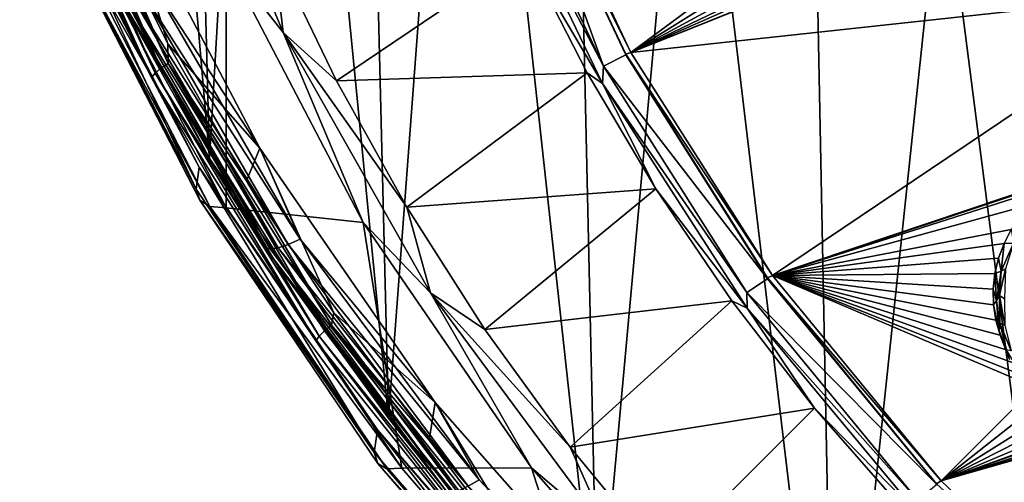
# Model space of a CAD drawing. Header units: metres. Extents: x -24 to 24, y -256 to 25.
# Tile 2 of 256: x -22 to -14, y -247 to -243. Entities that reach past the tile are written whole.
import ezdxf

# ---------------------------------------------------------------- set-up
doc = ezdxf.new("R2010")
doc.units = ezdxf.units.M
doc.layers.add('solid_DOMO_KURZ_SW0002', color=7, linetype='CONTINUOUS')

msp = doc.modelspace()

# ---------------------------------------------------------------- linework, layer by layer
at = {"layer": 'solid_DOMO_KURZ_SW0002'}
for points in [[(-21.710802, -233.309952, 174.484985), (-22.041159, -241.7052, 143.28273), (-20.788355, -244.084274, 144.032852)], [(-21.040903, -234.493408, 174.870972), (-21.710802, -233.309952, 174.484985), (-20.788355, -244.084274, 144.032852)], [(-20.299667, -235.637527, 175.245453), (-21.040903, -234.493408, 174.870972), (-20.788355, -244.084274, 144.032852)], [(-20.299667, -235.637527, 175.245453), (-20.788355, -244.084274, 144.032852), (-19.254427, -246.308563, 144.734161)], [(-19.48966, -236.738342, 175.60701), (-20.299667, -235.637527, 175.245453), (-19.254427, -246.308563, 144.734161)], [(-18.61351, -237.792328, 175.9543), (-19.48966, -236.738342, 175.60701), (-19.254427, -246.308563, 144.734161)], [(-18.61351, -237.792328, 175.9543), (-19.254427, -246.308563, 144.734161), (-17.460114, -248.347977, 145.377182)], [(-17.674232, -238.795853, 176.286011), (-18.61351, -237.792328, 175.9543), (-17.460114, -248.347977, 145.377182)], [(-16.675007, -239.745544, 176.600845), (-17.674232, -238.795853, 176.286011), (-17.460114, -248.347977, 145.377182)], [(-16.675007, -239.745544, 176.600845), (-17.460114, -248.347977, 145.377182), (-15.429683, -250.174927, 145.953217)], [(-15.619177, -240.638245, 176.897598), (-16.675007, -239.745544, 176.600845), (-15.429683, -250.174927, 145.953217)], [(-20.155611, -243.004517, 138.724457), (-20.644339, -242.381042, 138.797974), (-21.129763, -240.648819, 137.981735)], [(-20.236425, -242.303055, 138.27475), (-20.155611, -243.004517, 138.724457), (-21.129763, -240.648819, 137.981735)], [(-14.510413, -241.470901, 177.175125), (-15.619177, -240.638245, 176.897598), (-15.429683, -250.174927, 145.953217)], [(-22.379602, -240.958466, 142.419601), (-21.253456, -243.35173, 143.174194), (-22.32785, -240.923004, 142.466446)], [(-22.32785, -240.923004, 142.466446), (-21.204308, -243.31073, 143.219299), (-22.262642, -240.888611, 142.492813)], [(-21.253456, -243.35173, 143.174194), (-21.204308, -243.31073, 143.219299), (-22.32785, -240.923004, 142.466446)], [(-22.262642, -240.888611, 142.492813), (-21.142382, -243.269363, 143.243469), (-21.746981, -241.891098, 142.821655)], [(-21.204308, -243.31073, 143.219299), (-21.142382, -243.269363, 143.243469), (-22.262642, -240.888611, 142.492813)], [(-22.379602, -240.958466, 142.419601), (-22.412823, -240.991531, 142.356888), (-21.285006, -243.388336, 143.112595)], [(-21.285006, -243.388336, 143.112595), (-22.412823, -240.991531, 142.356888), (-22.116184, -241.751083, 142.515381)], [(-22.379602, -240.958466, 142.419601), (-21.285006, -243.388336, 143.112595), (-21.253456, -243.35173, 143.174194)], [(-18.186003, -241.153656, 136.35112), (-17.412157, -243.291687, 137.024551), (-18.386814, -241.226364, 136.373352)], [(-17.17786, -243.174179, 136.987457), (-18.186058, -241.14566, 136.375977), (-18.13933, -241.136749, 136.345062)], [(-18.186058, -241.14566, 136.375977), (-17.222092, -243.18837, 137.020035), (-18.186003, -241.153656, 136.35112)], [(-17.17786, -243.174179, 136.987457), (-17.222092, -243.18837, 137.020035), (-18.186058, -241.14566, 136.375977)], [(-18.186003, -241.153656, 136.35112), (-17.221996, -243.196396, 136.995193), (-17.412157, -243.291687, 137.024551)], [(-17.222092, -243.18837, 137.020035), (-17.221996, -243.196396, 136.995193), (-18.186003, -241.153656, 136.35112)], [(-16.046526, -242.334656, 136.748337), (-17.17786, -243.174179, 136.987457), (-18.13933, -241.136749, 136.345062)], [(-18.408953, -241.386581, 136.435791), (-18.386814, -241.226364, 136.373352), (-17.412157, -243.291687, 137.024551)], [(-17.420708, -243.440323, 137.083328), (-18.0763, -242.321472, 136.765579), (-18.408953, -241.386581, 136.435791)], [(-17.420708, -243.440323, 137.083328), (-18.408953, -241.386581, 136.435791), (-17.412157, -243.291687, 137.024551)], [(-14.510413, -241.470901, 177.175125), (-15.429683, -250.174927, 145.953217), (-13.190593, -251.764709, 146.454483)], [(-13.352399, -242.240784, 177.432343), (-14.510413, -241.470901, 177.175125), (-13.190593, -251.764709, 146.454483)], [(-21.611082, -242.601791, 143.431152), (-20.788355, -244.084274, 144.032852), (-22.041159, -241.7052, 143.28273)], [(-21.145252, -243.100067, 143.202835), (-21.581947, -241.665634, 142.750565), (-21.746981, -241.891098, 142.821655)], [(-21.292643, -242.561005, 143.050537), (-21.581947, -241.665634, 142.750565), (-20.355154, -243.995239, 143.485092)], [(-21.145252, -243.100067, 143.202835), (-20.355154, -243.995239, 143.485092), (-21.581947, -241.665634, 142.750565)], [(-22.116184, -241.751083, 142.515381), (-22.137362, -241.935883, 141.761642), (-20.900171, -244.346252, 142.521622)], [(-20.874649, -244.156387, 143.273758), (-22.116184, -241.751083, 142.515381), (-20.900171, -244.346252, 142.521622)], [(-21.285006, -243.388336, 143.112595), (-22.116184, -241.751083, 142.515381), (-20.874649, -244.156387, 143.273758)], [(-22.137362, -241.935883, 141.761642), (-22.10667, -242.032059, 141.405624), (-20.870087, -244.441452, 142.165283)], [(-20.900171, -244.346252, 142.521622), (-22.137362, -241.935883, 141.761642), (-20.870087, -244.441452, 142.165283)], [(-21.142382, -243.269363, 143.243469), (-21.145252, -243.100067, 143.202835), (-21.746981, -241.891098, 142.821655)], [(-22.10667, -242.032059, 141.405624), (-22.015165, -242.095596, 141.050674), (-20.784264, -244.495667, 141.807404)], [(-20.870087, -244.441452, 142.165283), (-22.10667, -242.032059, 141.405624), (-20.784264, -244.495667, 141.807404)], [(-22.015165, -242.095596, 141.050674), (-21.865904, -242.124207, 140.711243), (-20.6455, -244.506897, 141.462509)], [(-20.784264, -244.495667, 141.807404), (-22.015165, -242.095596, 141.050674), (-20.6455, -244.506897, 141.462509)], [(-20.644339, -242.381042, 138.797974), (-20.6455, -244.506897, 141.462509), (-21.865904, -242.124207, 140.711243)], [(-20.236425, -242.303055, 138.27475), (-19.700556, -243.417618, 138.626175), (-20.155611, -243.004517, 138.724457)], [(-18.0763, -242.321472, 136.765579), (-19.700556, -243.417618, 138.626175), (-20.236425, -242.303055, 138.27475)], [(-20.644339, -242.381042, 138.797974), (-19.470131, -244.630966, 139.50737), (-20.6455, -244.506897, 141.462509)], [(-20.155611, -243.004517, 138.724457), (-19.470131, -244.630966, 139.50737), (-20.644339, -242.381042, 138.797974)], [(-18.0763, -242.321472, 136.765579), (-17.552082, -243.348251, 137.089325), (-19.700556, -243.417618, 138.626175)], [(-17.420708, -243.440323, 137.083328), (-17.552082, -243.348251, 137.089325), (-18.0763, -242.321472, 136.765579)], [(-16.046526, -242.334656, 136.748337), (-15.917099, -242.383514, 136.766602), (-17.17786, -243.174179, 136.987457)], [(-15.094161, -242.341705, 136.78215), (-12.349222, -242.649384, 137.017029), (-17.17786, -243.174179, 136.987457)], [(-15.230273, -242.390121, 136.791153), (-15.094161, -242.341705, 136.78215), (-17.17786, -243.174179, 136.987457)], [(-15.917099, -242.383514, 136.766602), (-15.7823, -242.416946, 136.780548), (-17.17786, -243.174179, 136.987457)], [(-15.504467, -242.435776, 136.794952), (-15.230273, -242.390121, 136.791153), (-17.17786, -243.174179, 136.987457)], [(-15.7823, -242.416946, 136.780548), (-15.644106, -242.434464, 136.790024), (-17.17786, -243.174179, 136.987457)], [(-15.644106, -242.434464, 136.790024), (-15.504467, -242.435776, 136.794952), (-17.17786, -243.174179, 136.987457)], [(-21.611082, -242.601791, 143.431152), (-20.309942, -244.847061, 144.139084), (-20.788355, -244.084274, 144.032852)], [(-20.267269, -244.857498, 144.0168), (-20.309942, -244.847061, 144.139084), (-21.611082, -242.601791, 143.431152)], [(-21.565674, -242.616943, 143.310364), (-20.267269, -244.857498, 144.0168), (-21.611082, -242.601791, 143.431152)], [(-21.493998, -242.614914, 143.201996), (-20.199907, -244.848022, 143.906097), (-21.565674, -242.616943, 143.310364)], [(-20.199907, -244.848022, 143.906097), (-20.267269, -244.857498, 144.0168), (-21.565674, -242.616943, 143.310364)], [(-21.40089, -242.59584, 143.113403), (-20.112406, -244.819275, 143.814453), (-21.493998, -242.614914, 143.201996)], [(-20.112406, -244.819275, 143.814453), (-20.199907, -244.848022, 143.906097), (-21.493998, -242.614914, 143.201996)], [(-21.40089, -242.59584, 143.113403), (-21.292643, -242.561005, 143.050537), (-20.010675, -244.773193, 143.748032)], [(-21.40089, -242.59584, 143.113403), (-20.010675, -244.773193, 143.748032), (-20.112406, -244.819275, 143.814453)], [(-20.010675, -244.773193, 143.748032), (-21.292643, -242.561005, 143.050537), (-20.355154, -243.995239, 143.485092)], [(-15.965928, -245.086197, 137.590317), (-17.17786, -243.174179, 136.987457), (-12.349222, -242.649384, 137.017029)], [(-13.287999, -244.18721, 137.387009), (-15.965928, -245.086197, 137.590317), (-12.349222, -242.649384, 137.017029)], [(-18.893909, -245.232651, 139.426971), (-19.470131, -244.630966, 139.50737), (-20.155611, -243.004517, 138.724457)], [(-19.097267, -244.500397, 138.96756), (-18.893909, -245.232651, 139.426971), (-20.155611, -243.004517, 138.724457)], [(-19.700556, -243.417618, 138.626175), (-19.097267, -244.500397, 138.96756), (-20.155611, -243.004517, 138.724457)], [(-20.469692, -244.273071, 143.572693), (-20.355154, -243.995239, 143.485092), (-21.145252, -243.100067, 143.202835)], [(-21.142382, -243.269363, 143.243469), (-20.469692, -244.273071, 143.572693), (-21.145252, -243.100067, 143.202835)], [(-17.221996, -243.196396, 136.995193), (-16.006866, -245.113373, 137.599609), (-17.412157, -243.291687, 137.024551)], [(-15.965928, -245.086197, 137.590317), (-17.222092, -243.18837, 137.020035), (-17.17786, -243.174179, 136.987457)], [(-17.222092, -243.18837, 137.020035), (-16.007015, -245.105316, 137.624435), (-17.221996, -243.196396, 136.995193)], [(-15.965928, -245.086197, 137.590317), (-16.007015, -245.105316, 137.624435), (-17.222092, -243.18837, 137.020035)], [(-16.007015, -245.105316, 137.624435), (-16.006866, -245.113373, 137.599609), (-17.221996, -243.196396, 136.995193)], [(-21.253456, -243.35173, 143.174194), (-19.847046, -245.606079, 143.884995), (-21.204308, -243.31073, 143.219299)], [(-21.204308, -243.31073, 143.219299), (-19.801151, -245.55986, 143.928452), (-21.142382, -243.269363, 143.243469)], [(-19.847046, -245.606079, 143.884995), (-19.801151, -245.55986, 143.928452), (-21.204308, -243.31073, 143.219299)], [(-21.142382, -243.269363, 143.243469), (-19.743322, -245.511932, 143.950546), (-20.469692, -244.273071, 143.572693)], [(-19.801151, -245.55986, 143.928452), (-19.743322, -245.511932, 143.950546), (-21.142382, -243.269363, 143.243469)], [(-17.420708, -243.440323, 137.083328), (-17.412157, -243.291687, 137.024551), (-16.183563, -245.229919, 137.635681)], [(-16.006866, -245.113373, 137.599609), (-16.183563, -245.229919, 137.635681), (-17.412157, -243.291687, 137.024551)], [(-21.253456, -243.35173, 143.174194), (-21.285006, -243.388336, 143.112595), (-19.876509, -245.646042, 143.824448)], [(-19.876509, -245.646042, 143.824448), (-21.285006, -243.388336, 143.112595), (-20.874649, -244.156387, 143.273758)], [(-21.253456, -243.35173, 143.174194), (-19.876509, -245.646042, 143.824448), (-19.847046, -245.606079, 143.884995)], [(-17.552082, -243.348251, 137.089325), (-19.097267, -244.500397, 138.96756), (-19.700556, -243.417618, 138.626175)], [(-17.552082, -243.348251, 137.089325), (-16.963814, -244.342987, 137.402969), (-19.097267, -244.500397, 138.96756)], [(-17.420708, -243.440323, 137.083328), (-16.963814, -244.342987, 137.402969), (-17.552082, -243.348251, 137.089325)], [(-16.181665, -245.366379, 137.690613), (-16.963814, -244.342987, 137.402969), (-17.420708, -243.440323, 137.083328)], [(-16.181665, -245.366379, 137.690613), (-17.420708, -243.440323, 137.083328), (-16.183563, -245.229919, 137.635681)], [(-19.722679, -245.405975, 143.929886), (-20.355154, -243.995239, 143.485092), (-20.469692, -244.273071, 143.572693)], [(-20.010675, -244.773193, 143.748032), (-20.355154, -243.995239, 143.485092), (-18.853088, -246.173233, 144.171799)], [(-19.722679, -245.405975, 143.929886), (-18.853088, -246.173233, 144.171799), (-20.355154, -243.995239, 143.485092)], [(-20.874649, -244.156387, 143.273758), (-20.900171, -244.346252, 142.521622), (-19.375675, -246.601944, 143.232849)], [(-19.346741, -246.406754, 143.983307), (-20.874649, -244.156387, 143.273758), (-19.375675, -246.601944, 143.232849)], [(-19.876509, -245.646042, 143.824448), (-20.874649, -244.156387, 143.273758), (-19.346741, -246.406754, 143.983307)], [(-20.309942, -244.847061, 144.139084), (-19.254427, -246.308563, 144.734161), (-20.788355, -244.084274, 144.032852)], [(-13.287999, -244.18721, 137.387009), (-13.421827, -244.241425, 137.396835), (-15.965928, -245.086197, 137.590317)], [(-13.421827, -244.241425, 137.396835), (-13.54736, -244.310867, 137.411652), (-15.965928, -245.086197, 137.590317)], [(-19.743322, -245.511932, 143.950546), (-19.722679, -245.405975, 143.929886), (-20.469692, -244.273071, 143.572693)], [(-13.753026, -244.476608, 137.45163), (-15.965928, -245.086197, 137.590317), (-13.54736, -244.310867, 137.411652)], [(-19.375675, -246.601944, 143.232849), (-20.900171, -244.346252, 142.521622), (-20.870087, -244.441452, 142.165283)], [(-16.963814, -244.342987, 137.402969), (-18.428621, -245.547684, 139.297775), (-19.097267, -244.500397, 138.96756)], [(-16.963814, -244.342987, 137.402969), (-16.313643, -245.302017, 137.705353), (-18.428621, -245.547684, 139.297775)], [(-16.181665, -245.366379, 137.690613), (-16.313643, -245.302017, 137.705353), (-16.963814, -244.342987, 137.402969)], [(-20.870087, -244.441452, 142.165283), (-20.784264, -244.495667, 141.807404), (-19.266926, -246.741638, 142.515533)], [(-19.346031, -246.696091, 142.876129), (-20.870087, -244.441452, 142.165283), (-19.266926, -246.741638, 142.515533)], [(-19.375675, -246.601944, 143.232849), (-20.870087, -244.441452, 142.165283), (-19.346031, -246.696091, 142.876129)], [(-20.784264, -244.495667, 141.807404), (-20.6455, -244.506897, 141.462509), (-19.140863, -246.736862, 142.165619)], [(-19.266926, -246.741638, 142.515533), (-20.784264, -244.495667, 141.807404), (-19.140863, -246.736862, 142.165619)], [(-13.753026, -244.476608, 137.45163), (-13.919091, -244.690704, 137.508133), (-15.965928, -245.086197, 137.590317)], [(-19.470131, -244.630966, 139.50737), (-19.140863, -246.736862, 142.165619), (-20.6455, -244.506897, 141.462509)], [(-19.097267, -244.500397, 138.96756), (-18.428621, -245.547684, 139.297775), (-18.893909, -245.232651, 139.426971)], [(-19.470131, -244.630966, 139.50737), (-18.0275, -246.734116, 140.170486), (-19.140863, -246.736862, 142.165619)], [(-18.893909, -245.232651, 139.426971), (-18.0275, -246.734116, 140.170486), (-19.470131, -244.630966, 139.50737)], [(-13.919091, -244.690704, 137.508133), (-13.981565, -244.81131, 137.541397), (-15.965928, -245.086197, 137.590317)], [(-13.901139, -244.809189, 137.213425), (-13.981565, -244.81131, 137.541397), (-13.919091, -244.690704, 137.508133)], [(-20.112406, -244.819275, 143.814453), (-18.570997, -246.891144, 144.467712), (-20.199907, -244.848022, 143.906097)], [(-20.112406, -244.819275, 143.814453), (-20.010675, -244.773193, 143.748032), (-18.477064, -246.834579, 144.397995)], [(-20.112406, -244.819275, 143.814453), (-18.477064, -246.834579, 144.397995), (-18.570997, -246.891144, 144.467712)], [(-18.477064, -246.834579, 144.397995), (-20.010675, -244.773193, 143.748032), (-18.853088, -246.173233, 144.171799)], [(-13.981565, -244.81131, 137.541397), (-14.028436, -244.937943, 137.577118), (-15.965928, -245.086197, 137.590317)], [(-14.005517, -245.047653, 137.28862), (-14.028436, -244.937943, 137.577118), (-13.981565, -244.81131, 137.541397)], [(-14.005517, -245.047653, 137.28862), (-13.981565, -244.81131, 137.541397), (-13.901139, -244.809189, 137.213425)], [(-13.96868, -245.026901, 137.19165), (-14.005517, -245.047653, 137.28862), (-13.901139, -244.809189, 137.213425)], [(-20.309942, -244.847061, 144.139084), (-18.753395, -246.93927, 144.798752), (-19.254427, -246.308563, 144.734161)], [(-18.713991, -246.945313, 144.675095), (-18.753395, -246.93927, 144.798752), (-20.309942, -244.847061, 144.139084)], [(-20.267269, -244.857498, 144.0168), (-18.713991, -246.945313, 144.675095), (-20.309942, -244.847061, 144.139084)], [(-20.199907, -244.848022, 143.906097), (-18.651791, -246.928909, 144.562195), (-20.267269, -244.857498, 144.0168)], [(-18.651791, -246.928909, 144.562195), (-18.713991, -246.945313, 144.675095), (-20.267269, -244.857498, 144.0168)], [(-18.570997, -246.891144, 144.467712), (-18.651791, -246.928909, 144.562195), (-20.199907, -244.848022, 143.906097)], [(-14.028436, -244.937943, 137.577118), (-14.059081, -245.068909, 137.614761), (-15.965928, -245.086197, 137.590317)], [(-14.005517, -245.047653, 137.28862), (-14.059081, -245.068909, 137.614761), (-14.028436, -244.937943, 137.577118)], [(-14.521158, -246.844971, 138.144852), (-16.007015, -245.105316, 137.624435), (-15.965928, -245.086197, 137.590317)], [(-14.059081, -245.068909, 137.614761), (-14.073044, -245.202255, 137.653702), (-15.965928, -245.086197, 137.590317)], [(-13.717846, -246.042801, 137.910416), (-14.521158, -246.844971, 138.144852), (-15.965928, -245.086197, 137.590317)], [(-13.812635, -245.945297, 137.879562), (-13.717846, -246.042801, 137.910416), (-15.965928, -245.086197, 137.590317)], [(-13.894368, -245.837479, 137.845871), (-13.812635, -245.945297, 137.879562), (-15.965928, -245.086197, 137.590317)], [(-13.961861, -245.720901, 137.80983), (-13.894368, -245.837479, 137.845871), (-15.965928, -245.086197, 137.590317)], [(-14.014128, -245.59726, 137.771988), (-13.961861, -245.720901, 137.80983), (-15.965928, -245.086197, 137.590317)], [(-14.050397, -245.468338, 137.732941), (-14.014128, -245.59726, 137.771988), (-15.965928, -245.086197, 137.590317)], [(-14.070132, -245.336029, 137.693314), (-14.050397, -245.468338, 137.732941), (-15.965928, -245.086197, 137.590317)], [(-14.073044, -245.202255, 137.653702), (-14.070132, -245.336029, 137.693314), (-15.965928, -245.086197, 137.590317)], [(-14.047022, -245.303024, 137.369125), (-14.073044, -245.202255, 137.653702), (-14.059081, -245.068909, 137.614761)], [(-14.047022, -245.303024, 137.369125), (-14.059081, -245.068909, 137.614761), (-14.005517, -245.047653, 137.28862)], [(-14.021194, -245.257126, 137.264236), (-14.047022, -245.303024, 137.369125), (-14.005517, -245.047653, 137.28862)], [(-13.96868, -245.026901, 137.19165), (-14.021194, -245.257126, 137.264236), (-14.005517, -245.047653, 137.28862)], [(-13.976361, -245.284515, 137.192673), (-14.021194, -245.257126, 137.264236), (-13.96868, -245.026901, 137.19165)], [(-16.006866, -245.113373, 137.599609), (-14.558288, -246.876694, 138.155579), (-16.183563, -245.229919, 137.635681)], [(-16.007015, -245.105316, 137.624435), (-14.558495, -246.868622, 138.18042), (-16.006866, -245.113373, 137.599609)], [(-14.521158, -246.844971, 138.144852), (-14.558495, -246.868622, 138.18042), (-16.007015, -245.105316, 137.624435)], [(-14.558495, -246.868622, 138.18042), (-14.558288, -246.876694, 138.155579), (-16.006866, -245.113373, 137.599609)], [(-17.362658, -247.301422, 140.079224), (-18.0275, -246.734116, 140.170486), (-18.893909, -245.232651, 139.426971)], [(-17.696907, -246.555878, 139.615662), (-17.362658, -247.301422, 140.079224), (-18.893909, -245.232651, 139.426971)], [(-18.428621, -245.547684, 139.297775), (-17.696907, -246.555878, 139.615662), (-18.893909, -245.232651, 139.426971)], [(-16.181665, -245.366379, 137.690613), (-16.183563, -245.229919, 137.635681), (-14.718948, -247.012756, 138.1978)], [(-14.558288, -246.876694, 138.155579), (-14.718948, -247.012756, 138.1978), (-16.183563, -245.229919, 137.635681)], [(-12.864666, -248.424805, 138.642975), (-14.521158, -246.844971, 138.144852), (-9.950469, -245.23172, 137.831238)], [(-12.550666, -246.282715, 138.007904), (-9.950469, -245.23172, 137.831238), (-14.521158, -246.844971, 138.144852)], [(-14.047022, -245.303024, 137.369125), (-14.070132, -245.336029, 137.693314), (-14.073044, -245.202255, 137.653702)], [(-16.313643, -245.302017, 137.705353), (-17.696907, -246.555878, 139.615662), (-18.428621, -245.547684, 139.297775)], [(-16.313643, -245.302017, 137.705353), (-15.603939, -246.221863, 137.995377), (-17.696907, -246.555878, 139.615662)], [(-16.181665, -245.366379, 137.690613), (-15.603939, -246.221863, 137.995377), (-16.313643, -245.302017, 137.705353)], [(-14.023242, -245.56044, 137.450302), (-14.070132, -245.336029, 137.693314), (-14.047022, -245.303024, 137.369125)], [(-14.023242, -245.56044, 137.450302), (-14.050397, -245.468338, 137.732941), (-14.070132, -245.336029, 137.693314)], [(-14.021194, -245.257126, 137.264236), (-14.018675, -245.492737, 137.338531), (-14.047022, -245.303024, 137.369125)], [(-14.018675, -245.492737, 137.338531), (-14.023242, -245.56044, 137.450302), (-14.047022, -245.303024, 137.369125)], [(-13.973945, -245.510483, 137.263931), (-14.018675, -245.492737, 137.338531), (-14.021194, -245.257126, 137.264236)], [(-13.976361, -245.284515, 137.192673), (-13.973945, -245.510483, 137.263931), (-14.021194, -245.257126, 137.264236)], [(-19.743322, -245.511932, 143.950546), (-18.906836, -246.494797, 144.273193), (-19.722679, -245.405975, 143.929886)], [(-18.906836, -246.494797, 144.273193), (-18.853088, -246.173233, 144.171799), (-19.722679, -245.405975, 143.929886)], [(-14.709663, -247.137054, 138.248901), (-15.603939, -246.221863, 137.995377), (-16.181665, -245.366379, 137.690613)], [(-14.709663, -247.137054, 138.248901), (-16.181665, -245.366379, 137.690613), (-14.718948, -247.012756, 138.1978)], [(-14.023242, -245.56044, 137.450302), (-14.014128, -245.59726, 137.771988), (-14.050397, -245.468338, 137.732941)], [(-14.018675, -245.492737, 137.338531), (-13.961247, -245.721893, 137.410782), (-14.023242, -245.56044, 137.450302)], [(-13.918862, -245.730286, 137.333237), (-13.961247, -245.721893, 137.410782), (-14.018675, -245.492737, 137.338531)], [(-13.973945, -245.510483, 137.263931), (-13.918862, -245.730286, 137.333237), (-14.018675, -245.492737, 137.338531)], [(-19.847046, -245.606079, 143.884995), (-18.178919, -247.691788, 144.542618), (-19.801151, -245.55986, 143.928452)], [(-19.801151, -245.55986, 143.928452), (-18.136881, -247.640762, 144.584549), (-19.743322, -245.511932, 143.950546)], [(-18.178919, -247.691788, 144.542618), (-18.136881, -247.640762, 144.584549), (-19.801151, -245.55986, 143.928452)], [(-19.743322, -245.511932, 143.950546), (-18.083914, -247.586746, 144.604736), (-18.906836, -246.494797, 144.273193)], [(-18.136881, -247.640762, 144.584549), (-18.083914, -247.586746, 144.604736), (-19.743322, -245.511932, 143.950546)], [(-13.935558, -245.804947, 137.52739), (-14.014128, -245.59726, 137.771988), (-14.023242, -245.56044, 137.450302)], [(-13.961247, -245.721893, 137.410782), (-13.935558, -245.804947, 137.52739), (-14.023242, -245.56044, 137.450302)], [(-19.847046, -245.606079, 143.884995), (-19.876509, -245.646042, 143.824448), (-18.205906, -247.734848, 144.483047)], [(-18.205906, -247.734848, 144.483047), (-19.876509, -245.646042, 143.824448), (-19.346741, -246.406754, 143.983307)], [(-19.847046, -245.606079, 143.884995), (-18.205906, -247.734848, 144.483047), (-18.178919, -247.691788, 144.542618)], [(-13.935558, -245.804947, 137.52739), (-13.961861, -245.720901, 137.80983), (-14.014128, -245.59726, 137.771988)], [(-13.717846, -246.042801, 137.910416), (-13.611387, -246.12854, 137.937988), (-14.521158, -246.844971, 138.144852)], [(-18.024981, -247.535782, 144.60141), (-18.853088, -246.173233, 144.171799), (-18.906836, -246.494797, 144.273193)], [(-18.477064, -246.834579, 144.397995), (-18.853088, -246.173233, 144.171799), (-17.096045, -248.170181, 144.801437)], [(-18.024981, -247.535782, 144.60141), (-17.096045, -248.170181, 144.801437), (-18.853088, -246.173233, 144.171799)], [(-13.611387, -246.12854, 137.937988), (-13.494826, -246.201279, 137.961868), (-14.521158, -246.844971, 138.144852)], [(-15.603939, -246.221863, 137.995377), (-16.904631, -247.521545, 139.920135), (-17.696907, -246.555878, 139.615662)], [(-15.603939, -246.221863, 137.995377), (-14.837295, -247.099167, 138.271988), (-16.904631, -247.521545, 139.920135)], [(-14.709663, -247.137054, 138.248901), (-14.837295, -247.099167, 138.271988), (-15.603939, -246.221863, 137.995377)], [(-13.494826, -246.201279, 137.961868), (-13.369858, -246.259933, 137.981766), (-14.521158, -246.844971, 138.144852)], [(-13.369858, -246.259933, 137.981766), (-13.238292, -246.303619, 137.997406), (-14.521158, -246.844971, 138.144852)], [(-18.753395, -246.93927, 144.798752), (-17.460114, -248.347977, 145.377182), (-19.254427, -246.308563, 144.734161)], [(-12.685471, -246.319092, 138.014862), (-12.550666, -246.282715, 138.007904), (-14.521158, -246.844971, 138.144852)], [(-13.238292, -246.303619, 137.997406), (-13.102054, -246.331711, 138.008606), (-14.521158, -246.844971, 138.144852)], [(-12.823604, -246.339523, 138.017334), (-12.685471, -246.319092, 138.014862), (-14.521158, -246.844971, 138.144852)], [(-13.102054, -246.331711, 138.008606), (-12.963152, -246.343735, 138.015259), (-14.521158, -246.844971, 138.144852)], [(-12.963152, -246.343735, 138.015259), (-12.823604, -246.339523, 138.017334), (-14.521158, -246.844971, 138.144852)], [(-19.346741, -246.406754, 143.983307), (-19.375675, -246.601944, 143.232849), (-17.584826, -248.671967, 143.885529)], [(-17.553415, -248.471283, 144.634247), (-19.346741, -246.406754, 143.983307), (-17.584826, -248.671967, 143.885529)], [(-18.205906, -247.734848, 144.483047), (-19.346741, -246.406754, 143.983307), (-17.553415, -248.471283, 144.634247)], [(-18.083914, -247.586746, 144.604736), (-18.024981, -247.535782, 144.60141), (-18.906836, -246.494797, 144.273193)], [(-17.584826, -248.671967, 143.885529), (-19.375675, -246.601944, 143.232849), (-19.346031, -246.696091, 142.876129)], [(-17.696907, -246.555878, 139.615662), (-16.904631, -247.521545, 139.920135), (-17.362658, -247.301422, 140.079224)], [(-19.346031, -246.696091, 142.876129), (-19.266926, -246.741638, 142.515533), (-17.484062, -248.802536, 143.165329)], [(-17.555496, -248.764908, 143.528412), (-19.346031, -246.696091, 142.876129), (-17.484062, -248.802536, 143.165329)], [(-17.584826, -248.671967, 143.885529), (-19.346031, -246.696091, 142.876129), (-17.555496, -248.764908, 143.528412)], [(-19.266926, -246.741638, 142.515533), (-19.140863, -246.736862, 142.165619), (-17.372705, -248.783401, 142.810883)], [(-17.484062, -248.802536, 143.165329), (-19.266926, -246.741638, 142.515533), (-17.372705, -248.783401, 142.810883)], [(-18.0275, -246.734116, 140.170486), (-17.372705, -248.783401, 142.810883), (-19.140863, -246.736862, 142.165619)], [(-18.0275, -246.734116, 140.170486), (-16.336334, -248.661499, 140.778183), (-17.372705, -248.783401, 142.810883)], [(-17.362658, -247.301422, 140.079224), (-16.336334, -248.661499, 140.778183), (-18.0275, -246.734116, 140.170486)], [(-18.570997, -246.891144, 144.467712), (-18.477064, -246.834579, 144.397995), (-16.71109, -248.719238, 144.992218)], [(-16.71109, -248.719238, 144.992218), (-18.477064, -246.834579, 144.397995), (-17.096045, -248.170181, 144.801437)], [(-12.864666, -248.424805, 138.642975), (-14.558495, -246.868622, 138.18042), (-14.521158, -246.844971, 138.144852)]]:
    msp.add_3dface(points, dxfattribs=at)

doc.saveas('drawing.dxf')
